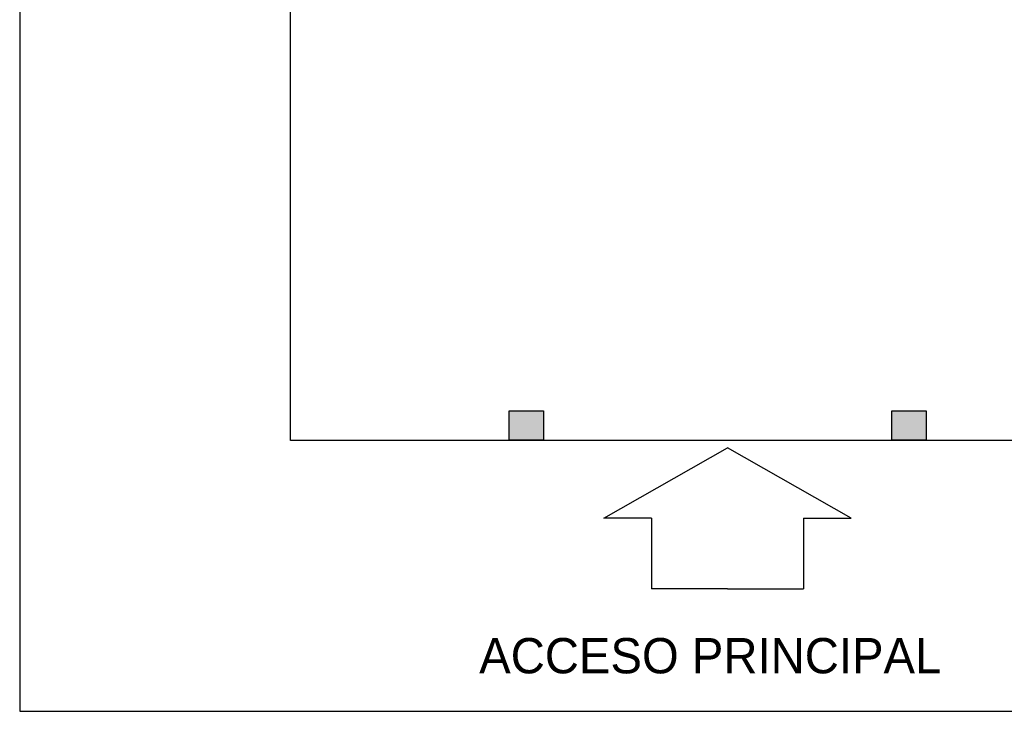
# Model space of a CAD drawing. Header units: millimetres. Extents: x 2152 to 2451, y 445 to 514.
# Tile 1 of 23: x 2152 to 2174, y 445 to 460. Entities that reach past the tile are written whole.
import ezdxf

# ---------------------------------------------------------------- set-up
doc = ezdxf.new("R2010")
doc.units = ezdxf.units.MM
doc.linetypes.add('ACAD_ISO04W100', pattern=[30, 24, -3, 0, -3])
doc.layers.add('Cotas', color=3, linetype='Continuous')
doc.layers.add('PAREDE', color=6, linetype='Continuous')

# ---------------------------------------------------------------- blocks, each defined once
blk = doc.blocks.new('SBPLN501')
for p, q in [((-0.4, 0.7), (0, 0)), ((-0.4, 0.4301), (-0.4, 0.7)), ((-0.4, 0.4301), (-0.8, 0.4301)), ((-0.8, 0), (-0.8, 0.4301)), ((-0.8, 0), (-0.8, -0.4301)), ((-0.4, -0.7), (0, 0)), ((-0.4, -0.4301), (-0.8, -0.4301)), ((-0.4, -0.4301), (-0.4, -0.7))]:
    blk.add_line(p, q)

msp = doc.modelspace()

# ---------------------------------------------------------------- hatches: boundary and pattern name
at = {"layer": 'PAREDE', "linetype": 'ACAD_ISO04W100'}
h = msp.add_hatch(color=0, dxfattribs=at)
h.dxf.hatch_style = 1
h.paths.add_polyline_path([(2163.887, 450.956), (2163.129, 450.956), (2163.129, 450.562), (2163.887, 450.562)])
h.paths.add_polyline_path([(2163.887, 451.21), (2163.129, 451.21), (2163.129, 450.956), (2163.887, 450.956)])
h = msp.add_hatch(color=0, dxfattribs=at)
h.dxf.hatch_style = 1
h.paths.add_polyline_path([(2172.358, 450.956), (2171.599, 450.956), (2171.599, 450.562), (2172.358, 450.562)])
h.paths.add_polyline_path([(2172.358, 451.21), (2171.599, 451.21), (2171.599, 450.956), (2172.358, 450.956)])

# ---------------------------------------------------------------- linework, layer by layer
at = {"layer": 'Cotas', "color": 0}
for p, q in [((2152.288, 510.418), (2152.288, 444.556)), ((2152.288, 444.556), (2239.869, 444.556))]:
    msp.add_line(p, q, dxfattribs=at)
msp.add_lwpolyline([(2158.288, 504.418), (2233.869, 504.418), (2233.869, 450.556), (2158.288, 450.556)], close=True, dxfattribs=at)
at = {"layer": 'Cotas', "linetype": 'ACAD_ISO04W100'}
for points in [[(2163.129, 451.21), (2163.887, 451.21), (2163.887, 450.562), (2163.129, 450.562)], [(2171.599, 451.21), (2172.358, 451.21), (2172.358, 450.562), (2171.599, 450.562)]]:
    msp.add_lwpolyline(points, close=True, dxfattribs=at)

# ---------------------------------------------------------------- block references
at = {"xscale": -3.912138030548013, "yscale": 3.912138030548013, "zscale": 3.912138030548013, "rotation": 270}
msp.add_blockref('SBPLN501', (2167.963, 450.397), dxfattribs=at)

# ---------------------------------------------------------------- texts
at = {"insert": (2162.463, 445.386), "char_height": 0.78243, "attachment_point": 7}
msp.add_mtext_dynamic_manual_height_columns('\\A1;{\\fZurich Cn BT|b0|i0|c0|p34;\\C2;ACCESO PRINCIPAL}', width=12.80121, gutter_width=1, heights=[0], dxfattribs=at)

doc.saveas('drawing.dxf')
